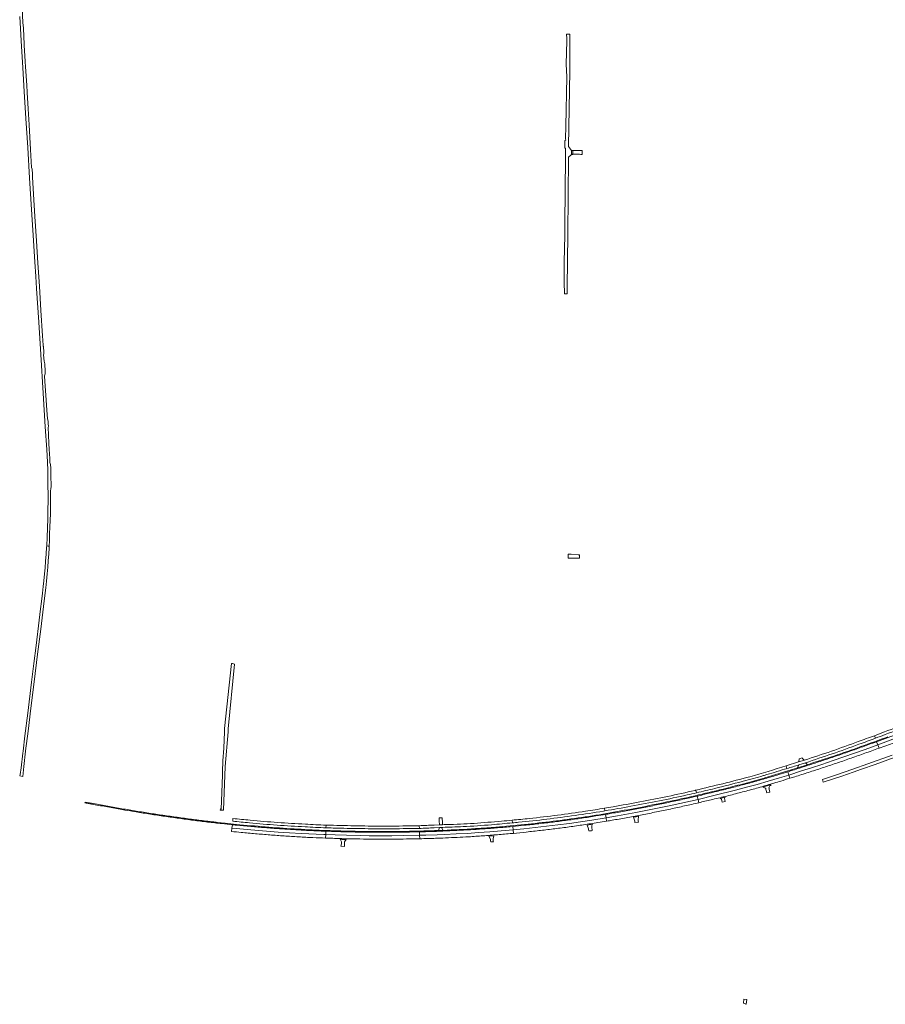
# Model space of a CAD drawing. Header units: metres. Extents: x 151213 to 156373, y 469495 to 475754.
# Tile 1 of 230: x 151240 to 152152, y 470734 to 471770. Entities that reach past the tile are written whole.
import ezdxf

# ---------------------------------------------------------------- set-up
doc = ezdxf.new("R2010")
doc.units = ezdxf.units.M
for name, color, linetype, lineweight in [('B-WE-VH-GESLOTENVERHARDING-GV', 252, 'Continuous', 18), ('B-WE-VH-GESLOTENVERHARDING_ASFALT-GV', 252, 'Continuous', 18), ('B-WE-VH-HALFVERHARDING-GV', 252, 'Continuous', 18), ('B-WE-VH-ONVERHARD-GV', 252, 'Continuous', 18), ('B-WE-VH-ONVERHARD_ZAND-GV', 252, 'Continuous', 18), ('B-WE-VH-OPENVERHARDING-GV', 252, 'Continuous', 18)]:
    doc.layers.add(name, color=color, linetype=linetype, lineweight=lineweight)

msp = doc.modelspace()

# ---------------------------------------------------------------- linework, layer by layer
at = {"layer": 'B-WE-VH-GESLOTENVERHARDING-GV', "flags": 128}
for points in [[(152236.302, 471041.654), (152235.07, 471045.051), (152227.176, 471042.183), (152211.507, 471036.346), (152202.319, 471032.876), (152197.241, 471030.959), (152183.061, 471025.35), (152168.841, 471019.879), (152154.601, 471014.46), (152142.476, 471010.056), (152143.74, 471006.661), (152175.407, 471018.556), (152197.968, 471027.456), (152208.955, 471031.627), (152220.384, 471035.943)], [(152236.302, 471041.654), (152220.384, 471035.943), (152208.955, 471031.627), (152197.968, 471027.456), (152175.407, 471018.556), (152143.74, 471006.661), (152145.005, 471003.266), (152156.951, 471007.628), (152164.08, 471010.334), (152171.222, 471013.046), (152185.47, 471018.524), (152199.674, 471024.082), (152213.921, 471029.529), (152229.596, 471035.394), (152237.535, 471038.257)]]:
    msp.add_lwpolyline(points, close=True, dxfattribs=at)
at = {"layer": 'B-WE-VH-GESLOTENVERHARDING-GV'}
for points in [[(152178.332, 471030.879, -0.0012335), (152150.745, 471020.401)], [(152151.572, 471017.657, 0.00319899), (152179.152, 471028.097)], [(152140.11, 471016.41, -0.00201682), (152123.07, 471010.141)], [(152150.745, 471020.401, -0.00122614), (152140.11, 471016.41)], [(152141.116, 471013.707, 0.00152882), (152151.572, 471017.657)], [(152123.07, 471010.141, -0.00432376), (152094.818, 471000.065)], [(152095.63, 470997.29, 0.00784109), (152123.827, 471007.331)], [(152126.165, 471004.18, -0.00279299), (152111.871, 470999.09)], [(152123.827, 471007.331, 0.0025118), (152141.116, 471013.707)], [(152140.39, 471009.302, -0.00068953), (152126.165, 471004.18)], [(152094.818, 471000.065, -0.00408696), (152066.401, 470990.625)], [(152067.565, 470987.805, -0.00032023), (152095.63, 470997.29)], [(152097.52, 470994.162, -0.0015186), (152083.095, 470989.366)], [(152111.871, 470999.09, -0.00277152), (152097.52, 470994.162)], [(152113.972, 470992.234, 0.00060218), (152128.318, 470997.265)], [(152128.318, 470997.265, 0.00126808), (152142.647, 471002.411)], [(152047.273, 470984.649, -0.00691343), (152008.94, 470973.228)], [(152048.076, 470981.864, -0.00317401), (152060.618, 470985.632)], [(152068.64, 470984.662, -0.00301268), (152054.139, 470980.022)], [(152083.095, 470989.366, -0.00151872), (152068.64, 470984.662)], [(152085.172, 470982.456, 0.00068604), (152099.613, 470987.238)], [(152099.613, 470987.238, 0.00056182), (152113.972, 470992.234)], [(152008.94, 470973.228, -0.00557072), (151980.407, 470965.833)], [(152002.063, 470968.436, 0.00811781), (152023.249, 470974.356)], [(152024.099, 470974.636, 0.01020697), (152045.58, 470981.117)], [(152039.583, 470975.555, -0.00523007), (152025.056, 470971.143)], [(152049.062, 470978.443, -0.00196308), (152039.583, 470975.555)], [(152054.139, 470980.022, -0.00095383), (152049.062, 470978.443)], [(152051.056, 470971.522, 0.00094093), (152056.205, 470973.117)], [(152056.205, 470973.117, 0.00234725), (152070.718, 470977.715)], [(152070.718, 470977.715, 0.00076907), (152085.172, 470982.456)], [(151980.407, 470965.833, -0.00042416), (151952.167, 470958.989)], [(151971.975, 470960.842, 0.005814), (152000.892, 470968.154)], [(151995.774, 470963.178, -0.00156741), (151981.084, 470959.413)], [(152010.44, 470967.034, -0.00150369), (151995.774, 470963.178)], [(152025.056, 470971.143, -0.00527449), (152010.44, 470967.034)], [(152012.4, 470960.074, 0.00203668), (152027.042, 470964.306)], [(152027.042, 470964.306, 0.00205497), (152041.649, 470968.658)], [(152041.649, 470968.658, 0.00148504), (152051.056, 470971.522)], [(151922.409, 470952.444, -0.00463887), (151893.286, 470946.731)], [(151913.845, 470947.753, 0.00642888), (151942.931, 470953.982)], [(151951.292, 470958.778, -0.00581771), (151922.409, 470952.444)], [(151951.529, 470952.308, -0.00160833), (151936.65, 470949.004)], [(151942.931, 470953.982, 0.00222201), (151952.832, 470956.232)], [(151952.167, 470958.989, 0.0013405), (151951.292, 470958.778)], [(151952.832, 470956.232, 0.0041866), (151971.975, 470960.842)], [(151966.32, 470955.803, -0.00168178), (151953.66, 470952.804)], [(151981.084, 470959.413, -0.00191453), (151966.32, 470955.803)], [(151968.146, 470948.84, 0.00115111), (151982.894, 470952.399)], [(151982.894, 470952.399, 0.00230711), (151997.665, 470956.167)], [(151997.665, 470956.167, 0.00237058), (152012.4, 470960.074)], [(151864.961, 470941.576, -0.00253822), (151855.964, 470940.021)], [(151856.431, 470937.239, 0.00656224), (151883.837, 470942.025)], [(151893.286, 470946.731, -0.00632214), (151864.961, 470941.576)], [(151883.837, 470942.025, -0.00213144), (151913.845, 470947.753)], [(151906.826, 470942.687, -0.00307486), (151891.865, 470939.765)], [(151921.75, 470945.793, -0.00308798), (151906.826, 470942.687)], [(151936.65, 470949.004, -0.0015304), (151921.75, 470945.793)], [(151923.593, 470938.751, 0.00174893), (151938.499, 470941.999)], [(151938.499, 470941.999, 0.00173463), (151953.382, 470945.351)], [(151955.348, 470945.811, 0.00095773), (151968.146, 470948.84)], [(151806.618, 470932.726, -0.00536293), (151776.971, 470929.175)], [(151795.192, 470928.442, 0.00584566), (151824.934, 470932.384)], [(151836.085, 470936.912, -0.0067235), (151806.618, 470932.726)], [(151824.934, 470932.384, 0.00404727), (151854.808, 470936.979)], [(151846.994, 470931.826, -0.0033895), (151831.981, 470929.541)], [(151855.964, 470940.021, -0.00556787), (151836.085, 470936.912)], [(151857.062, 470933.476, -0.00236894), (151846.994, 470931.826)], [(151861.975, 470934.315, -0.00102264), (151857.062, 470933.476)], [(151876.927, 470937, -0.00127758), (151861.975, 470934.315)], [(151891.865, 470939.765, -0.00127771), (151876.927, 470937)], [(151878.822, 470929.961, 0.00248008), (151893.749, 470932.74)], [(151893.749, 470932.74, 0.00108224), (151908.677, 470935.714)], [(151908.677, 470935.714, 0.00101803), (151923.593, 470938.751)], [(151468.387, 470922.219, -0.0004724), (151464.197, 470922.647)], [(151464.586, 470926.372, 0.00235907), (151482.289, 470924.633)], [(151482.924, 470927.417, -0.00269786), (151464.881, 470929.202)], [(151483.557, 470920.831, -0.0015809), (151468.387, 470922.219)], [(151482.289, 470924.633, 0.00785948), (151511.298, 470922.209)], [(151511.948, 470925.002, -0.00823489), (151482.924, 470927.417)], [(151498.736, 470919.54, -0.00164075), (151483.557, 470920.831)], [(151511.298, 470922.209, 0.00451531), (151540.741, 470920.452)], [(151541.069, 470923.278, -0.00535648), (151511.948, 470925.002)], [(151562.858, 470922.246, -0.00719003), (151541.069, 470923.278)], [(151570.521, 470922.031, -0.00248115), (151562.858, 470922.246)], [(151600.182, 470921.403, -0.00155088), (151570.521, 470922.031)], [(151628.694, 470921.225, -0.00897876), (151600.182, 470921.403)], [(151658.64, 470921.536, -0.00417442), (151628.694, 470921.225)], [(151660.988, 470921.606, -0.00085103), (151658.64, 470921.536)], [(151676.79, 470922.305, -0.00616136), (151660.988, 470921.606)], [(151718.646, 470924.065, -0.00906487), (151689.967, 470922.781)], [(151695.705, 470920.152, -0.0037746), (151707.099, 470920.633)], [(151707.099, 470920.633, 0.01290739), (151737.164, 470922.655)], [(151747.473, 470926.404, -0.00551594), (151718.646, 470924.065)], [(151737.164, 470922.655, 0.00055122), (151759.002, 470924.601)], [(151756.665, 470920.544, -0.0031713), (151741.558, 470919.26)], [(151758.742, 470927.414, -0.00124034), (151747.473, 470926.404)], [(151776.971, 470929.175, -0.00205073), (151758.742, 470927.414)], [(151759.002, 470924.601, 0.0003002), (151765.61, 470925.199)], [(151771.754, 470922.022, -0.00260585), (151759.353, 470920.793)], [(151765.61, 470925.199, 0.00855347), (151795.192, 470928.442)], [(151786.832, 470923.669, -0.00271577), (151771.754, 470922.022)], [(151801.892, 470925.48, -0.00273086), (151786.832, 470923.669)], [(151816.947, 470927.43, -0.00265539), (151801.892, 470925.48)], [(151831.981, 470929.541, -0.00272938), (151816.947, 470927.43)], [(151818.898, 470920.381, 0.0042536), (151833.968, 470922.567)], [(151833.968, 470922.567, 0.00274717), (151848.931, 470924.864)], [(151848.931, 470924.864, 0.00166685), (151858.252, 470926.381)], [(151858.252, 470926.381, 0.0008657), (151863.868, 470927.328)], [(151863.868, 470927.328, 0.00246838), (151878.822, 470929.961)], [(151463.452, 470915.501, 0.00166563), (151473.414, 470914.543)], [(151473.414, 470914.543, 0.00099577), (151488.536, 470913.182)], [(151488.536, 470913.182, 0.00104989), (151503.664, 470911.882)], [(151513.902, 470918.414, -0.00250161), (151498.736, 470919.54)], [(151503.664, 470911.882, 0.00231167), (151518.79, 470910.811)], [(151529.079, 470917.439, -0.00244053), (151513.902, 470918.414)], [(151518.79, 470910.811, 0.00231594), (151533.925, 470909.878)], [(151544.264, 470916.62, -0.00190778), (151529.079, 470917.439)], [(151540.741, 470920.452, 0.00682702), (151562.764, 470919.396)], [(151559.455, 470915.918, -0.00197368), (151544.264, 470916.62)], [(151574.627, 470915.416, -0.00143855), (151562.645, 470915.803)], [(151562.764, 470919.396, 0.00215061), (151570.211, 470919.176)], [(151570.211, 470919.176, 0.00307788), (151600.096, 470918.57)], [(151589.803, 470915.024, -0.00184379), (151574.627, 470915.416)], [(151604.995, 470914.757, -0.00243474), (151589.803, 470915.024)], [(151600.096, 470918.57, 0.00790921), (151628.543, 470918.339)], [(151620.189, 470914.639, -0.00250084), (151604.995, 470914.757)], [(151635.373, 470914.716, -0.002305), (151620.189, 470914.639)], [(151628.543, 470918.339, 0.00233419), (151659.818, 470918.706)], [(151650.556, 470914.933, -0.00230568), (151635.373, 470914.716)], [(151661.194, 470915.143, -0.00156503), (151650.556, 470914.933)], [(151661.079, 470918.746, 0.00644845), (151676.824, 470919.46)], [(151665.734, 470915.253, -0.00088054), (151661.194, 470915.143)], [(151680.909, 470915.71, -0.00230632), (151665.734, 470915.253)], [(151696.718, 470916.377, -0.00330213), (151682.169, 470915.787)], [(151685.685, 470919.84, 0.00359554), (151695.705, 470920.152)], [(151711.258, 470917.161, -0.00329906), (151696.718, 470916.377)], [(151726.414, 470918.131, -0.00263686), (151711.258, 470917.161)], [(151713.008, 470909.933, 0.00224485), (151728.144, 470910.967)], [(151741.558, 470919.26, -0.00257083), (151726.414, 470918.131)], [(151728.144, 470910.967, 0.00231029), (151743.27, 470912.138)], [(151743.27, 470912.138, 0.00455627), (151758.437, 470913.397)], [(151758.437, 470913.397, 0.00130933), (151760.022, 470913.545)], [(151760.022, 470913.545, 0.00418451), (151773.579, 470914.933)], [(151773.579, 470914.933, 0.00271549), (151788.696, 470916.608)], [(151788.696, 470916.608, 0.00272355), (151803.794, 470918.449)], [(151803.794, 470918.449, 0.00423573), (151818.898, 470920.381)], [(151533.925, 470909.878, 0.00409053), (151549.078, 470909.07)], [(151549.078, 470909.07, 0.00351473), (151562.406, 470908.562)], [(151564.243, 470908.507, 0.00151291), (151579.431, 470908.038)], [(151579.431, 470908.038, 0.00151475), (151594.622, 470907.659)], [(151594.622, 470907.659, 0.00171636), (151609.768, 470907.471)], [(151609.768, 470907.471, 0.00171682), (151624.915, 470907.387)], [(151624.915, 470907.387, 0.00158047), (151640.099, 470907.533)], [(151640.099, 470907.533, 0.00151457), (151655.281, 470907.774)], [(151655.281, 470907.774, 0.00113892), (151661.425, 470907.889)], [(151661.425, 470907.889, 0.00167532), (151670.467, 470908.114)], [(151670.467, 470908.114, 0.00309455), (151685.648, 470908.639)], [(151688.651, 470908.767, 0.0025438), (151700.832, 470909.288)], [(151700.832, 470909.288, 0.00254754), (151713.008, 470909.933)]]:
    msp.add_lwpolyline(points, format="xyb", dxfattribs=at)
at = {"layer": 'B-WE-VH-GESLOTENVERHARDING-GV', "flags": 128}
for points in [[(152141.116, 471013.707), (152140.11, 471016.41)], [(152140.11, 471016.41), (152141.116, 471013.707)], [(152049.062, 470978.443), (152050.059, 470974.983), (152063.306, 470979.213), (152073.736, 470982.557), (152084.772, 470986.169), (152096.717, 470990.206), (152107.998, 470994.038), (152119.299, 470997.978), (152130.292, 471001.91), (152143.74, 471006.661), (152142.476, 471010.056), (152140.39, 471009.302)], [(152142.647, 471002.411), (152145.005, 471003.266), (152143.74, 471006.661), (152130.292, 471001.91), (152119.299, 470997.978), (152107.998, 470994.038), (152096.717, 470990.206), (152084.772, 470986.169), (152073.736, 470982.557), (152063.306, 470979.213), (152050.059, 470974.983), (152051.056, 470971.522)], [(152045.58, 470981.117), (152047.194, 470981.592), (152048.076, 470981.864), (152047.273, 470984.649)], [(152066.401, 470990.625), (152060.32, 470988.897), (152047.273, 470984.649), (152048.076, 470981.864)], [(152060.618, 470985.632), (152067.565, 470987.805)], [(151953.66, 470952.804), (151954.504, 470949.308), (151972.366, 470953.65), (151993.825, 470958.97), (152005.615, 470962.01), (152016.669, 470965.063), (152028.333, 470968.428), (152040.061, 470971.975), (152050.059, 470974.983), (152049.062, 470978.443)], [(152051.056, 470971.522), (152050.059, 470974.983), (152040.061, 470971.975), (152028.333, 470968.428), (152016.669, 470965.063), (152005.615, 470962.01), (151993.825, 470958.97), (151972.366, 470953.65), (151954.504, 470949.308), (151955.348, 470945.811)], [(152023.249, 470974.356), (152024.099, 470974.636)], [(152000.892, 470968.154), (152002.063, 470968.436)], [(151857.062, 470933.476), (151857.657, 470929.928), (151869.584, 470932.024), (151889.053, 470935.534), (151923.917, 470942.603), (151946.532, 470947.577), (151954.504, 470949.308), (151953.66, 470952.804)], [(151953.66, 470952.804), (151951.529, 470952.308)], [(151952.832, 470956.232), (151952.167, 470958.989)], [(151952.167, 470958.989), (151952.832, 470956.232)], [(151953.382, 470945.351), (151955.348, 470945.811), (151954.504, 470949.308), (151946.532, 470947.577), (151923.917, 470942.603), (151889.053, 470935.534), (151869.584, 470932.024), (151857.657, 470929.928), (151858.252, 470926.381)], [(151759.353, 470920.793), (151759.688, 470917.169), (151771.156, 470918.344), (151782.916, 470919.567), (151794.905, 470921.015), (151806.716, 470922.438), (151819.088, 470924.071), (151830.543, 470925.703), (151842.706, 470927.523), (151857.657, 470929.928), (151857.062, 470933.476)], [(151854.808, 470936.979), (151856.431, 470937.239), (151855.964, 470940.021)], [(151855.964, 470940.021), (151856.431, 470937.239)], [(151464.197, 470922.647), (151463.824, 470919.074), (151468.141, 470918.605), (151479.824, 470917.527), (151491.814, 470916.475), (151512.523, 470914.946), (151524.472, 470914.153), (151536.503, 470913.475), (151560.372, 470912.232), (151562.526, 470912.182), (151562.645, 470915.803), (151559.455, 470915.918)], [(151464.881, 470929.202), (151464.586, 470926.372)], [(151562.764, 470919.396), (151562.858, 470922.246)], [(151562.858, 470922.246), (151562.764, 470919.396)], [(151661.079, 470918.746), (151660.988, 470921.606)], [(151660.988, 470921.606), (151661.079, 470918.746)], [(151661.194, 470915.143), (151661.31, 470911.516), (151667.949, 470911.746), (151679.879, 470912.072), (151687.538, 470912.36), (151699.701, 470912.905), (151711.766, 470913.55), (151723.194, 470914.269), (151735.343, 470915.212), (151747.099, 470916.091), (151759.688, 470917.169), (151759.353, 470920.793), (151756.665, 470920.544)], [(151689.967, 470922.781), (151687.102, 470922.693), (151685.419, 470922.624), (151682.227, 470922.5), (151681.755, 470922.482), (151676.79, 470922.305)], [(151758.742, 470927.414), (151759.002, 470924.601)], [(151759.002, 470924.601), (151758.742, 470927.414)], [(151858.252, 470926.381), (151857.657, 470929.928), (151842.706, 470927.523), (151830.543, 470925.703), (151819.088, 470924.071), (151806.716, 470922.438), (151794.905, 470921.015), (151782.916, 470919.567), (151771.156, 470918.344), (151759.688, 470917.169), (151760.022, 470913.545)], [(151562.406, 470908.562), (151562.526, 470912.182), (151560.372, 470912.232), (151536.503, 470913.475), (151524.472, 470914.153), (151512.523, 470914.946), (151491.814, 470916.475), (151479.824, 470917.527), (151468.141, 470918.605), (151463.824, 470919.074), (151463.452, 470915.501)], [(151661.425, 470907.889), (151661.31, 470911.516), (151644.076, 470911.218), (151632.071, 470911.072), (151620.117, 470911.067), (151608.196, 470911.104), (151599.177, 470911.207), (151584.243, 470911.535), (151572.32, 470911.872), (151562.526, 470912.182), (151562.406, 470908.562), (151564.243, 470908.507)], [(151562.645, 470915.803), (151562.526, 470912.182), (151572.32, 470911.872), (151584.243, 470911.535), (151599.177, 470911.207), (151608.196, 470911.104), (151620.117, 470911.067), (151632.071, 470911.072), (151644.076, 470911.218), (151661.31, 470911.516), (151661.194, 470915.143)], [(151659.818, 470918.706), (151661.079, 470918.746)], [(151760.022, 470913.545), (151759.688, 470917.169), (151747.099, 470916.091), (151735.343, 470915.212), (151723.194, 470914.269), (151711.766, 470913.55), (151699.701, 470912.905), (151687.538, 470912.36), (151679.879, 470912.072), (151667.949, 470911.746), (151661.31, 470911.516), (151661.425, 470907.889)], [(151676.824, 470919.46), (151682.344, 470919.64), (151684.493, 470919.741), (151685.685, 470919.84)], [(151682.169, 470915.787), (151680.909, 470915.71)], [(151685.648, 470908.639), (151688.651, 470908.767)]]:
    msp.add_lwpolyline(points, dxfattribs=at)
at = {"layer": 'B-WE-VH-GESLOTENVERHARDING_ASFALT-GV', "flags": 128}
for points in [[(151240.35, 471773.78), (151241.89, 471748.18), (151243.54, 471719.75), (151245.08, 471694.83), (151246.82, 471666.42), (151248.78, 471635.65), (151250.8, 471603.33), (151252.84, 471570.54), (151254.18, 471548.64), (151256.29, 471515.37), (151257.281, 471500), (151258.11, 471487.14), (151260.35, 471451.84), (151262.48, 471417.79), (151265.11, 471377.1), (151267.33, 471341.53), (151268.74, 471317.89), (151269.46, 471304.4), (151269.83, 471295.47), (151269.98, 471286.65), (151270.12, 471279.39), (151270.22, 471270.82), (151270.15, 471262.78), (151270.01, 471255.29), (151269.87, 471244.73), (151269.55, 471235.21), (151269.17, 471225.06), (151268.758, 471216.543), (151268.752, 471216.417), (151270.027, 471216.113), (151271.331, 471215.813), (151271.339, 471216.021), (151271.55, 471221.48), (151271.89, 471228.96), (151272.1, 471235.83), (151272.45, 471243.49), (151272.6, 471249.9), (151272.71, 471256.68), (151272.76, 471271.7), (151272.784, 471274.071), (151273.284, 471276.294), (151273.432, 471278.695), (151273.343, 471281.66), (151273.284, 471288.094), (151272.987, 471289.191), (151273.047, 471295.121), (151273.106, 471298.234), (151272.809, 471301.792), (151272.192, 471304.045), (151272.08, 471308.11), (151271.76, 471313.28), (151271.4, 471318.02), (151271.16, 471324.09), (151270.61, 471333.17), (151270.177, 471340.951), (151270.526, 471342.441), (151270.408, 471344.635), (151270.23, 471347.6), (151269.592, 471350.058), (151268.96, 471359.12), (151267.98, 471375), (151266.96, 471389.33), (151266.602, 471395.473), (151267.087, 471397.293), (151267.176, 471399.842), (151266.642, 471408.085), (151266.198, 471410.842), (151265.575, 471417.336), (151265.605, 471418.67), (151265.871, 471420.271), (151265.516, 471426.052), (151265.16, 471426.557), (151264.952, 471427.683), (151264.389, 471437.408), (151262.699, 471464.093), (151261.098, 471489.68), (151259.526, 471513.933), (151258.014, 471537.653), (151256.384, 471562.973), (151254.842, 471586.782), (151253.656, 471604.453), (151253.774, 471607.625), (151253.419, 471612.873), (151252.944, 471614.8), (151251.758, 471633.627), (151250.187, 471659.571), (151249.268, 471676.649), (151248.171, 471693.667), (151247.785, 471701.584), (151246.364, 471720.616), (151246.07, 471726.45), (151245.1, 471743.54), (151245.046, 471744.329), (151244.257, 471761.268), (151243.812, 471767.376), (151243.012, 471782.319)], [(152158.637, 470995.959), (152133.309, 470986.679), (152117.505, 470981.169), (152100.373, 470975.31), (152085.407, 470970.374), (152086.192, 470967.607), (152086.286, 470967.275), (152105.798, 470973.898), (152111.816, 470975.976), (152117.672, 470977.997), (152126.517, 470981.051), (152140.812, 470986.104), (152167.417, 470995.78)]]:
    msp.add_lwpolyline(points, dxfattribs=at)
msp.add_lwpolyline([(151240.691, 470975.641), (151240.406, 470974.208), (151243.6, 470973.487), (151244.69, 470983.83), (151246.538, 471000), (151246.6, 471000.54), (151249.14, 471020.98), (151252.12, 471045.21), (151255.68, 471073.03), (151259.18, 471102.37), (151262.48, 471128.58), (151266.08, 471158.23), (151267.83, 471171.96), (151268.63, 471179.15), (151269.38, 471186.84), (151269.9, 471194.01), (151270.4, 471200.4), (151270.94, 471207.83), (151271.26, 471213.99), (151271.331, 471215.813), (151270.027, 471216.113), (151268.752, 471216.417), (151268.68, 471214.93), (151268.17, 471207.38), (151267.56, 471200.33), (151267.06, 471193.08), (151266.5, 471186.99), (151265.83, 471179.38), (151265.2, 471173.51), (151264.44, 471166.58), (151263.37, 471157.68), (151262.28, 471149.84), (151260.89, 471138.2), (151257.65, 471111.51), (151255.22, 471092.51), (151252.87, 471072.71), (151248.78, 471040.22), (151245.9, 471016.29), (151243.97, 471000), (151243.74, 470998.03), (151241.83, 470982.48)], close=True, dxfattribs=at)
at = {"layer": 'B-WE-VH-HALFVERHARDING-GV', "flags": 128}
for points in [[(152140.39, 471009.302), (152142.476, 471010.056), (152154.601, 471014.46), (152168.841, 471019.879), (152183.061, 471025.35), (152197.241, 471030.959), (152202.319, 471032.876), (152202.164, 471033.274), (152202.019, 471033.647)], [(152070.858, 470986.224), (152069.518, 470985.802), (152059.222, 470982.525), (152058.262, 470982.179)], [(152048.957, 470979.27), (152047.969, 470978.977), (152024.888, 470971.959), (152024.04, 470971.7), (152002.677, 470965.845), (152001.301, 470965.469)], [(151951.529, 470952.308), (151953.66, 470952.804)], [(151309.217, 470946.532), (151309.141, 470946.14), (151309.066, 470945.747), (151309.543, 470945.655), (151310.477, 470945.477), (151311.411, 470945.3), (151312.345, 470945.123), (151313.279, 470944.947), (151314.214, 470944.772), (151315.148, 470944.597), (151316.083, 470944.423), (151317.018, 470944.25), (151317.953, 470944.078)], [(151456.617, 470924.242), (151448.534, 470925.106)], [(151756.665, 470920.544), (151759.353, 470920.793)], [(151559.455, 470915.918), (151562.645, 470915.803)], [(151685.971, 470916.723), (151682.131, 470916.586), (151681.285, 470916.534), (151680.871, 470916.509)], [(151680.909, 470915.71), (151682.169, 470915.787)]]:
    msp.add_lwpolyline(points, dxfattribs=at)
at = {"layer": 'B-WE-VH-HALFVERHARDING-GV'}
for points in [[(152154.322, 471015.21, -0.00130855), (152125.894, 471004.933)], [(152125.894, 471004.933, -0.00569343), (152097.265, 470994.92)], [(152111.871, 470999.09, 0.00279299), (152126.165, 471004.18)], [(152126.165, 471004.18, 0.00068953), (152140.39, 471009.302)], [(152097.265, 470994.92, -0.0031052), (152070.858, 470986.224)], [(152083.095, 470989.366, 0.0015186), (152097.52, 470994.162)], [(152097.52, 470994.162, 0.00277152), (152111.871, 470999.09)], [(152054.139, 470980.022, 0.00301268), (152068.64, 470984.662)], [(152068.64, 470984.662, 0.00151872), (152083.095, 470989.366)], [(152025.056, 470971.143, 0.00523007), (152039.583, 470975.555)], [(152039.583, 470975.555, 0.00196308), (152049.062, 470978.443)], [(152058.262, 470982.179, -0.0041548), (152048.957, 470979.27)], [(152049.062, 470978.443, 0.00095383), (152054.139, 470980.022)], [(152001.301, 470965.469, -0.00312882), (151980.889, 470960.189)], [(151981.084, 470959.413, 0.00156741), (151995.774, 470963.178)], [(151995.774, 470963.178, 0.00150369), (152010.44, 470967.034)], [(152010.44, 470967.034, 0.00527449), (152025.056, 470971.143)], [(151951.351, 470953.088, -0.00312172), (151921.583, 470946.575)], [(151936.65, 470949.004, 0.00160833), (151951.529, 470952.308)], [(151980.889, 470960.189, -0.00389601), (151951.351, 470953.088)], [(151953.66, 470952.804, 0.00168178), (151966.32, 470955.803)], [(151966.32, 470955.803, 0.00191453), (151981.084, 470959.413)], [(151318.099, 470944.865, -0.00170004), (151309.217, 470946.532)], [(151317.953, 470944.078, 0.0016), (151332.909, 470941.338)], [(151333.05, 470942.126, -0.00154768), (151318.099, 470944.865)], [(151332.909, 470941.338, 0.00152389), (151347.882, 470938.691)], [(151348.018, 470939.479, -0.00153584), (151333.05, 470942.126)], [(151921.583, 470946.575, -0.00615363), (151891.717, 470940.551)], [(151891.865, 470939.765, 0.00307486), (151906.826, 470942.687)], [(151906.826, 470942.687, 0.00308798), (151921.75, 470945.793)], [(151921.75, 470945.793, 0.0015304), (151936.65, 470949.004)], [(151347.882, 470938.691, 0.00064437), (151351.155, 470938.135)], [(151363.006, 470936.971, -0.00160111), (151348.018, 470939.479)], [(151351.155, 470938.135, 0.00128812), (151362.876, 470936.181)], [(151362.876, 470936.181, 0.00167591), (151377.885, 470933.768)], [(151378.009, 470934.558, -0.00154662), (151363.006, 470936.971)], [(151377.885, 470933.768, 0.00246228), (151392.937, 470931.499)], [(151393.054, 470932.291, -0.00247324), (151378.009, 470934.558)], [(151392.937, 470931.499, 0.00252694), (151408.011, 470929.381)], [(151408.12, 470930.174, -0.00246319), (151393.054, 470932.291)], [(151861.837, 470935.103, -0.00680934), (151831.866, 470930.333)], [(151831.981, 470929.541, 0.0033895), (151846.994, 470931.826)], [(151846.994, 470931.826, 0.00236894), (151857.062, 470933.476)], [(151857.062, 470933.476, 0.00102264), (151861.975, 470934.315)], [(151891.717, 470940.551, -0.00267391), (151861.837, 470935.103)], [(151861.975, 470934.315, 0.00127758), (151876.927, 470937)], [(151876.927, 470937, 0.00127771), (151891.865, 470939.765)], [(151408.011, 470929.381, 0.0023265), (151423.07, 470927.342)], [(151423.171, 470928.135, -0.00232771), (151408.12, 470930.174)], [(151423.07, 470927.342, 0.00238322), (151438.148, 470925.444)], [(151438.241, 470926.239, -0.0023845), (151423.171, 470928.135)], [(151438.148, 470925.444, 0.00124935), (151453.263, 470923.793)], [(151443.387, 470925.668, -0.00057589), (151438.241, 470926.239)], [(151448.534, 470925.106, -0.00040496), (151443.387, 470925.668)], [(151453.263, 470923.793, 0.00095984), (151464.197, 470922.647)], [(151468.465, 470923.015, -0.00110288), (151456.617, 470924.242)], [(151464.197, 470922.647, 0.0004724), (151468.387, 470922.219)], [(151468.387, 470922.219, 0.0015809), (151483.557, 470920.831)], [(151498.8, 470920.337, -0.00316618), (151468.465, 470923.015)], [(151483.557, 470920.831, 0.00164075), (151498.736, 470919.54)], [(151771.671, 470922.818, -0.00642972), (151741.495, 470920.058)], [(151741.558, 470919.26, 0.0031713), (151756.665, 470920.544)], [(151759.353, 470920.793, 0.00260585), (151771.754, 470922.022)], [(151801.793, 470926.274, -0.00544146), (151771.671, 470922.818)], [(151771.754, 470922.022, 0.00271577), (151786.832, 470923.669)], [(151786.832, 470923.669, 0.00273086), (151801.892, 470925.48)], [(151831.866, 470930.333, -0.00535042), (151801.793, 470926.274)], [(151801.892, 470925.48, 0.00265539), (151816.947, 470927.43)], [(151816.947, 470927.43, 0.00272938), (151831.981, 470929.541)], [(151498.736, 470919.54, 0.00250161), (151513.902, 470918.414)], [(151529.126, 470918.238, -0.00491256), (151498.8, 470920.337)], [(151513.902, 470918.414, 0.00244053), (151529.079, 470917.439)], [(151529.079, 470917.439, 0.00190778), (151544.264, 470916.62)], [(151559.487, 470916.717, -0.0038555), (151529.126, 470918.238)], [(151544.264, 470916.62, 0.00197368), (151559.455, 470915.918)], [(151589.821, 470915.824, -0.00365997), (151559.487, 470916.717)], [(151562.645, 470915.803, 0.00143855), (151574.627, 470915.416)], [(151574.627, 470915.416, 0.00184379), (151589.803, 470915.024)], [(151589.803, 470915.024, 0.00243474), (151604.995, 470914.757)], [(151620.19, 470915.439, -0.00490678), (151589.821, 470915.824)], [(151604.995, 470914.757, 0.00250084), (151620.189, 470914.639)], [(151620.189, 470914.639, 0.002305), (151635.373, 470914.716)], [(151650.542, 470915.733, -0.00461275), (151620.19, 470915.439)], [(151635.373, 470914.716, 0.00230568), (151650.556, 470914.933)], [(151680.871, 470916.509, -0.00448375), (151650.542, 470915.733)], [(151650.556, 470914.933, 0.00156503), (151661.194, 470915.143)], [(151661.194, 470915.143, 0.00088054), (151665.734, 470915.253)], [(151665.734, 470915.253, 0.00230632), (151680.909, 470915.71)], [(151682.169, 470915.787, 0.00330213), (151696.718, 470916.377)], [(151720.076, 470918.508, -0.00724245), (151685.971, 470916.723)], [(151696.718, 470916.377, 0.00329906), (151711.258, 470917.161)], [(151711.258, 470917.161, 0.00263686), (151726.414, 470918.131)], [(151732.044, 470919.334, -0.00200732), (151720.076, 470918.508)], [(151726.414, 470918.131, 0.00257083), (151741.558, 470919.26)], [(151741.495, 470920.058, -0.00169112), (151732.044, 470919.334)]]:
    msp.add_lwpolyline(points, format="xyb", dxfattribs=at)
at = {"layer": 'B-WE-VH-ONVERHARD-GV', "flags": 128}
for points in [[(151822.588, 471628.713), (151822.604, 471632.756), (151821.21, 471632.78), (151818.103, 471636.744), (151819.38, 471716.528), (151819.486, 471755.08), (151815.999, 471754.962), (151816.212, 471750.496), (151816.165, 471747.968), (151815.712, 471723.601), (151816.193, 471710.253), (151815.263, 471658.263), (151815.051, 471644.822), (151815.106, 471643.439), (151814.328, 471643.058), (151814.168, 471635.194), (151815.069, 471635.05), (151814.659, 471580.587), (151814.152, 471565.45), (151814.253, 471544.747), (151813.923, 471527.624), (151813.611, 471516.81), (151813.544, 471490.087), (151813.699, 471485.656), (151813.699, 471481.738), (151816.529, 471481.629), (151816.638, 471485.983), (151816.768, 471488.63), (151817.341, 471544.281), (151818.086, 471625.485), (151820.751, 471628.15), (151822.49, 471628.498), (151822.587, 471628.472)], [(151832.44, 471632.59), (151831.254, 471632.61), (151823.761, 471632.736), (151822.604, 471632.756), (151821.21, 471632.78), (151821.208, 471632.644), (151821.14, 471628.74), (151822.588, 471628.713), (151829.624, 471628.582), (151831.114, 471628.554), (151832.4, 471628.53)], [(151828.33, 471206.997), (151820.954, 471207.471), (151818.991, 471207.597), (151817.798, 471207.674), (151817.868, 471203.349), (151819.348, 471203.349), (151827.802, 471203.349), (151829.779, 471203.349), (151829.775, 471206.904)]]:
    msp.add_lwpolyline(points, close=True, dxfattribs=at)
at = {"layer": 'B-WE-VH-ONVERHARD_ZAND-GV', "flags": 128}
msp.add_lwpolyline([(151454.736, 470937.876), (151456.716, 470984.026), (151459.763, 471020.362), (151459.93, 471023.599), (151466.482, 471091.868), (151464.341, 471092.282), (151463.206, 471092.502), (151456.02, 471024.127), (151455.933, 471021.478), (151455.894, 471020.303), (151455.332, 471003.28), (151454.332, 470990.04), (151453.819, 470978.35), (151453.672, 470975.006), (151452.964, 470956.407), (151452.465, 470939.176), (151451.693, 470939.219), (151451.556, 470938.078)], close=True, dxfattribs=at)
at = {"layer": 'B-WE-VH-OPENVERHARDING-GV', "flags": 128}
for points in [[(152069.518, 470985.802), (152067.565, 470987.805), (152060.618, 470985.632), (152059.222, 470982.525)], [(152066.401, 470990.625), (152066.283, 470990.717), (152064.572, 470992.216), (152064.419, 470992.35), (152064.183, 470993.036), (152063.154, 470992.696), (152060.752, 470991.902), (152060.988, 470991.162), (152060.959, 470991.063), (152060.32, 470988.897)], [(151682.086, 470926.565), (151682.227, 470922.5), (151685.419, 470922.624), (151685.281, 470926.644), (151685.248, 470927.621), (151685.172, 470929.826), (151681.974, 470929.775), (151682.053, 470927.497)], [(151842.618, 470921.665), (151843.472, 470923.186), (151837.714, 470922.278), (151839.065, 470918.406), (151839.086, 470918.278), (151839.21, 470917.508), (151839.44, 470916.084), (151842.424, 470916.343), (151843.162, 470916.407), (151842.825, 470918.053), (151842.668, 470918.824), (151842.645, 470918.935), (151842.635, 470919.993)], [(151684.493, 470919.741), (151682.344, 470919.64), (151681.285, 470916.534), (151682.131, 470916.586), (151685.971, 470916.723)], [(151738.886, 470906.205), (151738.834, 470906.766), (151738.805, 470907.081), (151738.82, 470907.471), (151738.836, 470907.861), (151739.426, 470910.952), (151734.199, 470910.585), (151735.783, 470907.955), (151735.848, 470907.166), (151735.9, 470906.536), (151735.966, 470905.725), (151736.051, 470905.336), (151736.231, 470904.512), (151739.022, 470904.509), (151738.944, 470905.482)], [(152005.653, 470738.443), (152005.343, 470738.573), (152002.775, 470738.774), (152002.279, 470734.64), (152004.663, 470733.681), (152004.995, 470733.524)]]:
    msp.add_lwpolyline(points, close=True, dxfattribs=at)
at = {"layer": 'B-WE-VH-OPENVERHARDING-GV'}
for points in [[(152031.397, 470964.755, -0.00126182), (152022.728, 470962.212)], [(152028.999, 470961.589, -0.06348156), (152030.636, 470964.063)], [(151982.827, 470951.559, -0.00023647), (151977.864, 470950.354)], [(151891.894, 470931.572, -0.00096694), (151886.524, 470930.563)], [(151583.871, 470907.117, -0.00049415), (151577.86, 470907.282)]]:
    msp.add_lwpolyline(points, format="xyb", dxfattribs=at)
at = {"layer": 'B-WE-VH-OPENVERHARDING-GV', "flags": 128}
for points in [[(152022.728, 470962.212), (152024.673, 470961.43), (152025.637, 470960.71), (152025.853, 470959.872), (152026.122, 470958.828), (152026.782, 470956.271)], [(152030.636, 470964.063), (152031.397, 470964.755)], [(152026.782, 470956.271), (152026.839, 470956.048), (152030.161, 470957.069), (152030.089, 470957.35), (152029.458, 470959.806), (152029.159, 470960.968), (152028.999, 470961.589)], [(151977.864, 470950.354), (151979.136, 470949.419), (151979.474, 470947.932), (151979.801, 470946.495), (151983.06, 470947.255)], [(151983.06, 470947.255), (151982.659, 470948.858), (151982.334, 470950.158), (151982.827, 470951.559)], [(151891.815, 470925.478), (151891.57, 470926.476), (151891.391, 470927.203), (151891.376, 470927.263), (151891.894, 470931.572)], [(151886.524, 470930.563), (151887.648, 470927.554), (151887.742, 470926.518), (151887.8, 470925.867), (151887.89, 470924.858), (151891.815, 470925.478)], [(151577.86, 470907.282), (151579.104, 470904.76)], [(151579.104, 470904.76), (151579.112, 470902.86), (151578.725, 470900.943), (151578.524, 470899.947), (151582.227, 470899.664), (151582.208, 470900.835), (151582.183, 470902.367), (151582.177, 470902.773), (151582.192, 470902.961), (151582.328, 470904.636), (151583.871, 470907.117)]]:
    msp.add_lwpolyline(points, dxfattribs=at)

doc.saveas('drawing.dxf')
